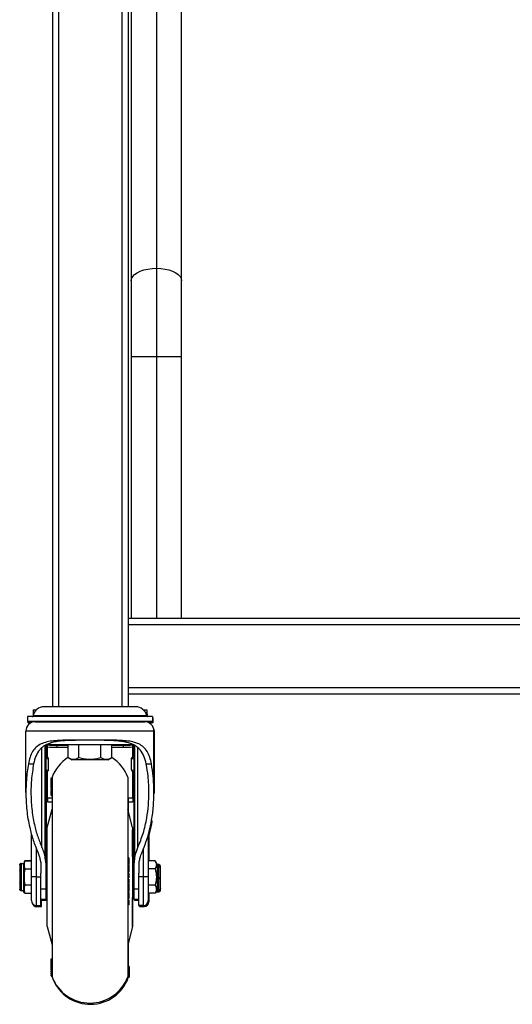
# Model space of a CAD drawing. Header units: millimetres. Extents: x -1710 to 1606, y -930 to 1956.
# Tile 19 of 27: x 1110 to 1358, y 0 to 496. Entities that reach past the tile are written whole.
import ezdxf

# ---------------------------------------------------------------- set-up
doc = ezdxf.new("R2010")
doc.units = ezdxf.units.MM

msp = doc.modelspace()

# ---------------------------------------------------------------- linework, layer by layer
at = {"color": 7, "linetype": 'Continuous', "lineweight": 25}
for p, q in [((1126.44, 806.93), (1126.44, 149.83)), ((1129.61, 753.08), (1129.61, 149.83)), ((1161.36, 753.08), (1161.36, 149.83)), ((1164.54, 753.08), (1164.54, 149.83)), ((1166.12, 753.08), (1166.12, 194.28)), ((1178.82, 753.08), (1178.82, 194.28)), ((1191.52, 194.28), (1191.52, 742.8)), ((1166.12, 326.27), (1191.52, 326.27)), ((1551.89, 194.28), (1164.54, 194.28)), ((1551.89, 191.11), (1164.54, 191.11)), ((1551.89, 159.36), (1164.54, 159.36)), ((1551.89, 156.18), (1164.54, 156.18)), ((1168.45, 149.83), (1122.27, 149.83)), ((1113.86, 144.95), (1113.86, 142.41)), ((1176.86, 144.95), (1113.86, 144.95)), ((1173.97, 145.28), (1116.75, 145.28)), ((1116.79, 148.39), (1116.79, 147.02)), ((1116.79, 148.39), (1118.5, 148.39)), ((1116.79, 148.23), (1118.34, 148.23)), ((1116.79, 147.02), (1117.4, 147.02)), ((1116.79, 146.98), (1117.38, 146.98)), ((1116.79, 146.98), (1116.79, 145.45)), ((1172.22, 148.39), (1173.94, 148.39)), ((1172.38, 148.23), (1173.94, 148.23)), ((1173.32, 147.02), (1173.94, 147.02)), ((1173.34, 146.98), (1173.94, 146.98)), ((1173.94, 148.39), (1173.94, 147.02)), ((1173.94, 146.98), (1173.94, 145.45)), ((1173.94, 146.11), (1174.19, 146.11)), ((1173.94, 146.01), (1174.19, 146.01)), ((1173.94, 145.62), (1174.11, 145.09)), ((1174.19, 146.11), (1174.19, 144.99)), ((1176.86, 144.95), (1176.86, 142.41)), ((1177.11, 144.3), (1176.86, 144.3)), ((1177.11, 144.3), (1177.11, 141.76)), ((1176.86, 142.41), (1113.86, 142.41)), ((1114.12, 142.41), (1114.12, 141.76)), ((1115.58, 141.76), (1114.12, 141.76)), ((1116.79, 142.41), (1116.79, 142.21)), ((1117.73, 142.32), (1172.99, 142.32)), ((1117.73, 142.32), (1172.99, 142.32)), ((1117.73, 142.32), (1117.73, 142.32)), ((1119.9, 142.41), (1119.97, 142.32)), ((1120, 142.32), (1119.93, 142.41)), ((1121.76, 142.41), (1121.83, 142.32)), ((1122.05, 142.32), (1121.99, 142.41)), ((1125.31, 142.41), (1125.38, 142.32)), ((1126, 142.32), (1125.94, 142.41)), ((1130.29, 142.41), (1130.35, 142.32)), ((1131.51, 142.32), (1131.47, 142.41)), ((1135.37, 142.32), (1135.44, 142.41)), ((1136.27, 142.41), (1136.34, 142.32)), ((1138.14, 142.32), (1138.12, 142.41)), ((1141.36, 142.32), (1141.43, 142.41)), ((1142.78, 142.41), (1142.85, 142.32)), ((1145.36, 142.32), (1145.36, 142.41)), ((1147.87, 142.32), (1147.94, 142.41)), ((1149.29, 142.41), (1149.36, 142.32)), ((1152.58, 142.32), (1152.6, 142.41)), ((1154.38, 142.32), (1154.45, 142.41)), ((1155.28, 142.41), (1155.35, 142.32)), ((1159.21, 142.32), (1159.25, 142.41)), ((1160.37, 142.32), (1160.43, 142.41)), ((1164.72, 142.32), (1164.78, 142.41)), ((1165.34, 142.32), (1165.41, 142.41)), ((1168.67, 142.32), (1168.73, 142.41)), ((1168.89, 142.32), (1168.96, 142.41)), ((1170.72, 142.32), (1170.79, 142.41)), ((1170.75, 142.32), (1170.82, 142.41)), ((1172.99, 142.32), (1172.99, 142.32)), ((1173.94, 142.41), (1173.94, 142.21)), ((1177.11, 141.76), (1175.1, 141.76)), ((1177.62, 137.62), (1113.1, 137.62)), ((1113.1, 106.73), (1113.1, 137.62)), ((1177.62, 106.73), (1177.62, 137.62)), ((1177.87, 137.01), (1177.62, 137.01)), ((1177.87, 106.12), (1177.87, 137.01)), ((1121.18, 79.03), (1121.18, 129.28)), ((1122.72, 130.37), (1122.72, 73.97)), ((1122.84, 73.46), (1122.84, 130.43)), ((1123.14, 130.55), (1123.14, 53)), ((1123.14, 130.55), (1123.14, 129.92)), ((1123.14, 129.92), (1123.14, 129.92)), ((1123.14, 129.14), (1123.93, 129.14)), ((1123.93, 124.63), (1123.93, 130.92)), ((1125.51, 130.81), (1165.21, 130.81)), ((1128.69, 130.52), (1134.36, 130.52)), ((1128.69, 130.52), (1128.69, 129.5)), ((1128.69, 129.5), (1134.36, 129.5)), ((1134.36, 124.3), (1134.36, 130.81)), ((1155.92, 132.99), (1134.8, 132.99)), ((1139.86, 124.3), (1139.86, 130.81)), ((1150.86, 124.3), (1150.86, 130.81)), ((1156.36, 124.3), (1156.36, 130.81)), ((1156.36, 130.52), (1162.03, 130.52)), ((1156.36, 129.5), (1162.03, 129.5)), ((1162.03, 130.52), (1162.03, 129.5)), ((1166.79, 130.92), (1166.79, 124.63)), ((1166.79, 129.14), (1167.59, 129.14)), ((1167.58, 130.58), (1167.58, 129.92)), ((1167.58, 129.92), (1167.59, 129.92)), ((1167.59, 53), (1167.59, 130.58)), ((1167.88, 130.44), (1167.88, 73.46)), ((1168, 73.97), (1168, 130.35)), ((1169.54, 79.03), (1169.54, 129.09)), ((1123.14, 127.04), (1123.93, 127.04)), ((1123.59, 124.71), (1123.14, 124.71)), ((1123.59, 124.71), (1123.14, 124.71)), ((1123.14, 124.38), (1123.59, 124.42)), ((1123.59, 124.42), (1123.59, 124.71)), ((1134.36, 124.3), (1136.35, 123.15)), ((1154.37, 123.15), (1156.36, 124.3)), ((1166.79, 127.04), (1167.59, 127.04)), ((1167.13, 124.71), (1167.13, 124.42)), ((1167.59, 124.71), (1167.13, 124.71)), ((1167.59, 124.71), (1167.13, 124.71)), ((1167.13, 124.42), (1167.59, 124.38)), ((1114.36, 121.04), (1117.02, 121.04)), ((1124.38, 123.61), (1123.14, 123.48)), ((1124.38, 123.92), (1124.38, 118.1)), ((1154.37, 123.15), (1136.35, 123.15)), ((1145.36, 123.15), (1145.36, 123.45)), ((1166.34, 118.1), (1166.34, 123.92)), ((1167.59, 123.48), (1166.34, 123.61)), ((1167.59, 123.54), (1166.35, 123.66)), ((1173.7, 121.04), (1176.36, 121.04)), ((1123.14, 117.97), (1124.38, 118.1)), ((1123.14, 117.29), (1123.75, 117.35)), ((1123.93, 103.78), (1123.93, 117.42)), ((1125.8, 110.19), (1125.8, 114.14)), ((1125.8, 114.14), (1126.31, 114.14)), ((1126.31, 114.36), (1126.31, 13.86)), ((1164.41, 114.36), (1164.41, 13.86)), ((1166.34, 118.1), (1167.59, 117.97)), ((1166.79, 117.42), (1166.79, 103.78)), ((1166.97, 117.35), (1167.59, 117.29)), ((1125.8, 110.44), (1126.31, 110.44)), ((1125.8, 110.41), (1126.31, 110.41)), ((1125.8, 110.36), (1126.31, 110.36)), ((1125.8, 110.34), (1126.31, 110.34)), ((1125.8, 110.02), (1125.8, 110.16)), ((1125.8, 110.02), (1126.31, 110.02)), ((1125.8, 110), (1126.31, 110)), ((1125.8, 108.96), (1125.8, 109.84)), ((1125.8, 109.76), (1126.31, 109.76)), ((1125.8, 109.38), (1126.31, 109.38)), ((1125.8, 109.13), (1126.31, 109.13)), ((1177.87, 106.12), (1177.62, 111.29)), ((1123.14, 108.05), (1123.93, 108.05)), ((1123.14, 107.6), (1123.93, 107.6)), ((1123.39, 107.6), (1123.39, 74.11)), ((1123.39, 106.24), (1123.93, 106.24)), ((1123.39, 105.76), (1123.93, 105.76)), ((1125.8, 108.96), (1126.31, 108.96)), ((1125.8, 108.2), (1125.8, 108.62)), ((1125.8, 108.02), (1126.31, 108.02)), ((1125.8, 107.92), (1126.31, 107.92)), ((1125.8, 105.18), (1125.8, 107.74)), ((1125.8, 107.4), (1126.31, 107.4)), ((1125.8, 107.13), (1126.31, 107.13)), ((1125.8, 106.72), (1126.31, 106.72)), ((1125.8, 106.46), (1126.31, 106.46)), ((1125.8, 105.49), (1126.31, 105.49)), ((1125.8, 105.18), (1126.31, 105.18)), ((1166.79, 108.05), (1167.59, 108.05)), ((1166.79, 107.6), (1167.59, 107.6)), ((1167.05, 107.6), (1167.05, 101.88)), ((1167.05, 106.24), (1167.59, 106.24)), ((1167.05, 105.76), (1167.59, 105.76)), ((1126.31, 103.78), (1123.93, 103.78)), ((1124.18, 101.88), (1124.18, 103.78)), ((1126.31, 101.88), (1124.18, 101.88)), ((1166.79, 103.78), (1164.41, 103.78)), ((1164.66, 103.78), (1164.66, 97.31)), ((1167.05, 101.88), (1164.66, 101.88)), ((1123.86, 89.11), (1126.31, 98.25)), ((1166.86, 89.11), (1164.41, 98.25)), ((1115.97, 52.2), (1115.97, 85.71)), ((1123.86, 39.11), (1123.86, 89.11)), ((1166.86, 89.11), (1166.86, 39.11)), ((1166.87, 87.88), (1166.86, 87.94)), ((1166.87, 74.49), (1166.87, 87.88)), ((1166.87, 87.88), (1166.87, 87.88)), ((1166.87, 74.49), (1166.87, 87.88)), ((1174.75, 85.59), (1174.75, 52.2)), ((1175.01, 84.98), (1175.01, 72.32)), ((1118.35, 78.65), (1118.35, 49.82)), ((1172.37, 49.82), (1172.37, 78.61)), ((1110, 70.2), (1110, 58.02)), ((1110.38, 70.87), (1110.38, 70.86)), ((1110.76, 70.97), (1111.94, 70.97)), ((1110.76, 70.97), (1110.76, 57.25)), ((1111.94, 70.97), (1111.94, 57.25)), ((1112.18, 71.13), (1112.57, 72.19)), ((1112.18, 71.13), (1112.18, 57.08)), ((1112.57, 72.19), (1112.57, 72.19)), ((1115.97, 72.19), (1112.57, 72.19)), ((1112.57, 72.19), (1115.97, 72.19)), ((1120.6, 71.54), (1120.6, 66)), ((1123.36, 74.11), (1123.14, 74.11)), ((1123.36, 54.11), (1123.36, 74.11)), ((1164.92, 73.81), (1164.41, 73.81)), ((1164.92, 73.44), (1164.41, 73.44)), ((1164.92, 73.19), (1164.41, 73.19)), ((1164.92, 71.6), (1164.41, 71.6)), ((1164.92, 71.23), (1164.41, 71.23)), ((1164.92, 70.64), (1164.41, 70.64)), ((1164.92, 70.21), (1164.41, 70.21)), ((1164.92, 73.81), (1164.92, 70.64)), ((1167.36, 74.11), (1167.36, 54.11)), ((1167.36, 74.11), (1167.59, 74.11)), ((1170.13, 66), (1170.13, 71.54)), ((1178.2, 72.32), (1174.75, 72.32)), ((1179.42, 70.21), (1178.2, 72.32)), ((1179.3, 70.53), (1179.29, 70.56)), ((1179.3, 70.53), (1179.3, 70.42)), ((1179.42, 58.01), (1179.42, 70.21)), ((1180.06, 70.36), (1179.54, 70.36)), ((1179.54, 56.64), (1179.54, 70.36)), ((1180.06, 69.44), (1179.54, 69.44)), ((1180.06, 56.64), (1180.06, 70.36)), ((1180.82, 63.65), (1180.82, 69.6)), ((1110.38, 67.62), (1110.38, 67.35)), ((1112.57, 68.26), (1112.57, 68.03)), ((1112.57, 68.26), (1115.97, 68.26)), ((1115.97, 68.03), (1112.57, 68.03)), ((1120.67, 49.82), (1120.67, 66)), ((1164.92, 68.68), (1164.41, 68.68)), ((1164.41, 66.51), (1164.92, 66.51)), ((1164.92, 66.51), (1164.41, 66.51)), ((1164.92, 65.87), (1164.41, 65.87)), ((1164.92, 65.87), (1164.92, 63.74)), ((1170.05, 49.82), (1170.05, 66)), ((1178.2, 68.22), (1174.75, 68.22)), ((1180.44, 69.27), (1180.44, 69.43)), ((1180.89, 67.19), (1180.82, 67.26)), ((1180.89, 66.7), (1180.82, 66.76)), ((1180.89, 59.86), (1180.89, 67.19)), ((1110.38, 60.86), (1110.38, 60.6)), ((1112.57, 60.19), (1115.97, 60.19)), ((1112.57, 60.19), (1112.57, 59.96)), ((1115.97, 59.96), (1112.57, 59.96)), ((1118.35, 64.17), (1120.67, 64.17)), ((1164.92, 63.76), (1164.41, 63.76)), ((1164.92, 63.74), (1164.41, 63.74)), ((1164.92, 63.05), (1164.41, 63.05)), ((1164.92, 63.03), (1164.41, 63.03)), ((1164.92, 61.01), (1164.41, 61.01)), ((1164.92, 60.63), (1164.41, 60.63)), ((1164.92, 63.05), (1164.92, 61.01)), ((1172.37, 64.17), (1170.05, 64.17)), ((1178.2, 60), (1174.75, 60)), ((1180.44, 63.35), (1180.44, 63.65)), ((1180.69, 63.66), (1180.69, 63.35)), ((1180.69, 59.97), (1180.76, 60.08)), ((1180.82, 57.4), (1180.82, 63.35)), ((1110.38, 57.36), (1110.38, 57.35)), ((1110.76, 57.25), (1111.94, 57.25)), ((1111.64, 57.25), (1112.14, 56.39)), ((1112.14, 56.39), (1112.44, 56.39)), ((1112.18, 57.08), (1112.57, 56.03)), ((1112.57, 56.03), (1115.97, 56.03)), ((1112.57, 56.03), (1112.57, 56.03)), ((1112.57, 56.03), (1115.97, 56.03)), ((1120.67, 58.23), (1123.14, 58.23)), ((1164.92, 58.48), (1164.41, 58.48)), ((1164.41, 56.78), (1164.92, 56.78)), ((1164.92, 56.36), (1164.41, 56.36)), ((1164.92, 55.79), (1164.41, 55.79)), ((1164.92, 55.77), (1164.41, 55.77)), ((1164.92, 54.86), (1164.41, 54.86)), ((1164.92, 56.36), (1164.92, 55.95)), ((1164.92, 55.78), (1164.92, 55.77)), ((1167.59, 58.23), (1170.05, 58.23)), ((1178.2, 55.9), (1174.75, 55.9)), ((1175.01, 55.9), (1175.01, 51.59)), ((1179.42, 58.01), (1178.2, 55.9)), ((1179.29, 56.44), (1178.52, 56.44)), ((1178.59, 56.57), (1178.92, 56.57)), ((1179.3, 57.42), (1178.92, 56.5)), ((1178.92, 56.57), (1178.99, 57.26)), ((1178.92, 56.44), (1178.92, 56.57)), ((1179.29, 56.44), (1179.3, 56.47)), ((1179.3, 56.47), (1179.3, 57.8)), ((1179.54, 56.64), (1180.06, 56.64)), ((1180.44, 57.57), (1180.44, 57.73)), ((1118.35, 49.82), (1120.67, 49.82)), ((1118.6, 49.82), (1118.6, 49.21)), ((1120.67, 53), (1123.14, 53)), ((1120.92, 49.21), (1120.92, 53)), ((1120.92, 52.39), (1123.39, 52.39)), ((1123.36, 54.11), (1123.14, 54.11)), ((1123.39, 54.11), (1123.39, 52.39)), ((1123.39, 53.98), (1123.7, 53.98)), ((1164.92, 54.04), (1164.41, 54.04)), ((1164.92, 53.32), (1164.41, 53.32)), ((1164.92, 52.62), (1164.41, 52.62)), ((1164.92, 52.58), (1164.41, 52.58)), ((1164.92, 51.64), (1164.41, 51.64)), ((1164.92, 50.8), (1164.41, 50.8)), ((1164.92, 50.09), (1164.41, 50.09)), ((1164.92, 54.04), (1164.92, 53.32)), ((1164.92, 50.8), (1164.92, 50.09)), ((1166.87, 39.12), (1166.87, 53.73)), ((1166.87, 39.12), (1166.87, 53.73)), ((1167.59, 53.98), (1167.02, 53.98)), ((1167.36, 54.11), (1167.59, 54.11)), ((1167.59, 53), (1170.05, 53)), ((1167.84, 52.39), (1167.84, 53)), ((1167.84, 52.39), (1170.05, 52.39)), ((1172.37, 49.82), (1170.05, 49.82)), ((1170.31, 49.21), (1170.31, 49.82)), ((1172.62, 49.21), (1172.62, 49.84)), ((1118.6, 49.22), (1120.92, 49.22)), ((1118.6, 49.21), (1120.92, 49.21)), ((1172.62, 49.22), (1170.31, 49.22)), ((1170.31, 49.21), (1172.62, 49.21)), ((1123.86, 39.11), (1126.31, 29.97)), ((1166.86, 39.11), (1164.41, 29.97)), ((1166.87, 39.12), (1164.66, 30.68)), ((1166.87, 39.12), (1166.87, 39.12)), ((1164.66, 30.91), (1164.66, 19.1)), ((1125.8, 17.36), (1125.8, 22.93)), ((1125.8, 22.93), (1126.31, 22.93)), ((1125.8, 18.75), (1126.31, 18.75)), ((1125.8, 18.5), (1126.31, 18.5)), ((1125.8, 17.61), (1126.31, 17.61)), ((1125.8, 17.36), (1126.31, 17.36)), ((1125.8, 16.21), (1126.31, 16.21)), ((1125.8, 16.12), (1126.31, 16.12)), ((1125.8, 16.03), (1126.31, 16.03)), ((1125.8, 15.02), (1126.31, 15.02)), ((1125.8, 14.98), (1126.31, 14.98)), ((1164.92, 19.1), (1164.41, 19.1)), ((1164.92, 18.81), (1164.41, 18.81)), ((1164.92, 18.49), (1164.41, 18.49)), ((1164.92, 17.84), (1164.41, 17.84)), ((1164.92, 16.87), (1164.41, 16.87)), ((1164.92, 15.74), (1164.41, 15.74)), ((1164.92, 15.37), (1164.41, 15.37)), ((1164.92, 15.32), (1164.41, 15.32)), ((1164.92, 15.03), (1164.41, 15.03)), ((1164.92, 14.95), (1164.41, 14.95)), ((1164.92, 19.1), (1164.92, 17.84)), ((1165.17, 19.02), (1164.92, 19.02)), ((1165.17, 18.92), (1164.92, 18.92)), ((1165.17, 18.26), (1164.92, 18.26)), ((1165.17, 18.19), (1164.92, 18.19)), ((1165.17, 18.04), (1164.92, 18.04)), ((1164.92, 15.56), (1164.92, 14.08)), ((1165.17, 19.02), (1165.17, 13.99)), ((1125.8, 14.33), (1126.31, 14.33)), ((1125.8, 14.32), (1126.31, 14.32)), ((1125.8, 14.15), (1126.31, 14.15)), ((1125.8, 14.14), (1125.8, 14.15)), ((1125.8, 14.14), (1126.31, 14.14)), ((1125.8, 14.13), (1126.31, 14.13)), ((1164.92, 14.21), (1164.41, 14.21)), ((1164.92, 14.16), (1164.41, 14.16)), ((1164.92, 14.08), (1164.41, 14.08)), ((1164.66, 14.05), (1164.66, 13.25)), ((1165.17, 14.05), (1164.66, 14.05)), ((1165.17, 13.99), (1164.66, 13.99)), ((1165.17, 13.65), (1164.66, 13.65)), ((1164.66, 13.64), (1165.17, 13.64)), ((1165.17, 13.48), (1164.66, 13.48)), ((1165.17, 13.47), (1164.66, 13.47)), ((1165.17, 13.46), (1164.66, 13.46)), ((1165.17, 14.41), (1164.92, 14.41)), ((1165.17, 14.35), (1164.92, 14.35)), ((1165.17, 13.82), (1165.17, 13.65)), ((1165.17, 13.48), (1165.17, 13.46))]:
    msp.add_line(p, q, dxfattribs=at)
at = {"color": 7, "linetype": 'Continuous', "lineweight": 25, "flags": 128}
for points in [[(1166.12, 364.37), (1166.32, 365.47), (1166.89, 366.54), (1167.83, 367.54), (1169.1, 368.45), (1170.66, 369.23), (1172.47, 369.87), (1174.48, 370.33), (1176.62, 370.62), (1178.82, 370.72)], [(1178.82, 370.72), (1181.03, 370.62), (1183.17, 370.33), (1185.17, 369.87), (1186.99, 369.23), (1188.55, 368.45), (1189.82, 367.54), (1190.76, 366.54), (1191.33, 365.47), (1191.52, 364.37)], [(1125.51, 130.81), (1125.06, 130.83), (1124.31, 130.95)], [(1165.21, 130.81), (1165.66, 130.83), (1166.61, 131)]]:
    msp.add_lwpolyline(points, dxfattribs=at)
at = {"color": 7, "linetype": 'Continuous', "lineweight": 25}
for centre, radius, start, end in [((1122.27, 144.21), 5.62, 90, 169.0741), ((1168.45, 144.21), 5.62, 10.9259, 90), ((1116.35, 145.35), 0.406, 270, 349.0741), ((1174.37, 145.35), 0.406, 190.9259, 270), ((1117.8, 137.62), 4.7, 90.8755, 180), ((1172.92, 137.62), 4.7, 0, 89.1245), ((1173.17, 137.01), 4.7, 360, 26.6494), ((1123.34, 119.79), 10.14, 86.6597, 91.1123), ((1127.5, 191.82), 61.31, 266.6597, 271.1123), ((1127.5, 190.8), 61.31, 266.6597, 271.1123), ((1163.22, 191.82), 61.31, 268.8877, 273.3403), ((1163.22, 190.8), 61.31, 268.8877, 273.3403), ((1167.38, 119.79), 10.14, 88.8877, 93.3403), ((1123.59, 123.92), 0.787, 0, 90), ((1123.59, 123.92), 0.785, 0.1449, 90.1441), ((1145.36, 107.29), 20.32, 123.1096, 159.6359), ((1145.36, 107.29), 20.32, 20.3641, 56.8904), ((1167.13, 123.92), 0.787, 90, 180), ((1167.13, 123.92), 0.785, 89.8559, 179.8551), ((1123.36, 74.61), 0.5, 270, 0), ((1167.36, 74.61), 0.5, 180, 270), ((1110.76, 70.21), 0.762, 90, 120), ((1111.94, 71.22), 0.254, 270, 340), ((1179.54, 70.61), 0.254, 200, 270), ((1179.54, 69.72), 0.285, 246.7113, 270.1771), ((1180.06, 69.6), 0.762, 0, 90), ((1180.06, 68.59), 0.854, 63.698, 90.1734), ((1117.75, -72.27), 136.45, 89.75, 90.75), ((1172.97, -72.27), 136.45, 89.25, 90.25), ((1110.76, 58.01), 0.762, 240, 270), ((1111.94, 57), 0.254, 20, 90), ((1179.54, 56.39), 0.254, 90, 160), ((1180.06, 57.4), 0.762, 270, 360), ((1118.35, 52.2), 2.38, 180.0003, 270.0003), ((1118.6, 51.59), 2.38, 194.6436, 270), ((1118.6, 51.6), 2.38, 194.8222, 270.0051), ((1123.36, 53.61), 0.5, 0, 90), ((1167.36, 53.61), 0.5, 90, 180), ((1172.37, 52.2), 2.38, 270, 0), ((1172.62, 51.59), 2.38, 270, 0), ((1145.36, 20.93), 20.32, 200.3641, 339.6359), ((1145.61, 20.32), 20.32, 201.6888, 339.6359)]:
    msp.add_arc(centre, radius, start, end, dxfattribs=at)
for points, knots in [([(1134.8, 132.99), (1133.45, 132.99), (1130.76, 132.97), (1127.03, 132.74), (1123.65, 132.21), (1120.7, 131.21), (1118.28, 129.64), (1116.43, 127.4), (1115.12, 124.56), (1114.61, 122.21), (1114.36, 121.04)], [0, 0, 0, 0, 0.1250664, 0.2497479, 0.3751881, 0.49998, 0.6252151, 0.749728, 0.8749964, 1, 1, 1, 1]), ([(1173.7, 121.04), (1173.37, 122.42), (1172.7, 125.18), (1170.79, 128.33), (1168.51, 130.2), (1166.27, 131.25), (1164.54, 131.8), (1162.8, 132.19), (1161.12, 132.45), (1159.34, 132.65), (1157.46, 132.78), (1155.42, 132.88), (1153.08, 132.94), (1150.63, 132.97), (1147.99, 132.98), (1145.33, 132.98), (1142.67, 132.98), (1140.04, 132.97), (1137.59, 132.94), (1134.82, 132.86), (1131.96, 132.71), (1128.99, 132.39), (1125.82, 131.77), (1123.25, 130.79), (1121.28, 129.44), (1119.61, 127.8), (1118.02, 125.18), (1117.35, 122.42), (1117.02, 121.04)], [0, 0, 0, 0, 0.062401, 0.124656, 0.187211, 0.218106, 0.249984, 0.273883, 0.299359, 0.324108, 0.348623, 0.375421, 0.404005, 0.437816, 0.466295, 0.500502, 0.534485, 0.562755, 0.596701, 0.625404, 0.668412, 0.709584, 0.750259, 0.813224, 0.844425, 0.875476, 0.937591, 1, 1, 1, 1]), ([(1176.36, 121.04), (1176.11, 122.21), (1175.6, 124.55), (1174.29, 127.39), (1172.45, 129.63), (1170.03, 131.21), (1167.09, 132.21), (1163.71, 132.74), (1159.98, 132.97), (1157.28, 132.99), (1155.92, 132.99)], [0, 0, 0, 0, 0.124767, 0.24986, 0.374248, 0.499468, 0.624217, 0.749398, 0.874364, 1, 1, 1, 1]), ([(1123.59, 124.42), (1123.7, 124.4), (1123.93, 124.37), (1124.19, 124.15), (1124.35, 123.87), (1124.37, 123.69), (1124.38, 123.61)], [0, 0, 0, 0, 0.279896, 0.57511, 0.797694, 1, 1, 1, 1]), ([(1134.36, 124.3), (1134.81, 124.06), (1135.71, 123.6), (1137.11, 123.37), (1138.51, 123.59), (1139.41, 124.06), (1139.86, 124.3)], [0, 0, 0, 0, 0.249726, 0.499061, 0.749659, 1, 1, 1, 1]), ([(1139.86, 124.3), (1140.77, 124.06), (1142.57, 123.58), (1144.43, 123.49), (1145.36, 123.45)], [0, 0, 0, 0, 0.501679, 1, 1, 1, 1]), ([(1145.36, 123.45), (1146.3, 123.49), (1148.16, 123.58), (1149.96, 124.06), (1150.86, 124.3)], [0, 0, 0, 0, 0.5019368, 1, 1, 1, 1]), ([(1150.86, 124.3), (1151.31, 124.06), (1152.21, 123.6), (1153.61, 123.37), (1155, 123.59), (1155.91, 124.06), (1156.36, 124.3)], [0, 0, 0, 0, 0.249726, 0.499061, 0.749659, 1, 1, 1, 1]), ([(1166.35, 123.66), (1166.36, 123.73), (1166.38, 123.88), (1166.49, 124.08), (1166.66, 124.26), (1166.88, 124.39), (1167.05, 124.41), (1167.13, 124.42)], [0, 0, 0, 0, 0.170906, 0.35628, 0.551186, 0.781901, 1, 1, 1, 1]), ([(1114.36, 121.04), (1113.96, 118.39), (1113.23, 113.64), (1113.14, 108.85), (1113.1, 106.73)], [0, 0, 0, 0, 0.556714, 1, 1, 1, 1]), ([(1117.02, 121.04), (1116.58, 118.4), (1115.78, 113.65), (1115.69, 108.85), (1115.64, 106.73)], [0, 0, 0, 0, 0.556109, 1, 1, 1, 1]), ([(1166.34, 123.61), (1166.34, 123.62), (1166.34, 123.64), (1166.35, 123.65), (1166.35, 123.66)], [0, 0, 0, 0, 0.559938, 1, 1, 1, 1]), ([(1175.08, 106.73), (1175.01, 109.43), (1174.88, 114.23), (1174.06, 118.97), (1173.7, 121.04)], [0, 0, 0, 0, 0.564381, 1, 1, 1, 1]), ([(1177.62, 106.73), (1177.55, 109.43), (1177.44, 114.22), (1176.69, 118.97), (1176.36, 121.04)], [0, 0, 0, 0, 0.5637002, 1, 1, 1, 1]), ([(1124.38, 118.1), (1124.37, 118.02), (1124.36, 117.87), (1124.26, 117.66), (1124.08, 117.48), (1123.89, 117.37), (1123.75, 117.36), (1123.7, 117.36)], [0, 0, 0, 0, 0.187513, 0.39198, 0.607722, 0.863014, 1, 1, 1, 1]), ([(1166.34, 118.1), (1166.35, 118.02), (1166.36, 117.87), (1166.46, 117.66), (1166.64, 117.48), (1166.83, 117.37), (1166.97, 117.36), (1167.02, 117.36)], [0, 0, 0, 0, 0.187513, 0.39198, 0.607722, 0.863014, 1, 1, 1, 1]), ([(1113.1, 106.73), (1113.19, 103.76), (1113.37, 97.85), (1114.76, 89.79), (1116.64, 82.71), (1118.31, 78.64), (1119.12, 76.66)], [0, 0, 0, 0, 0.290502, 0.578161, 0.79539, 1, 1, 1, 1]), ([(1115.64, 106.73), (1115.73, 103.99), (1115.89, 98.55), (1117.17, 91.13), (1118.9, 84.6), (1120.44, 80.85), (1121.18, 79.03)], [0, 0, 0, 0, 0.290502, 0.578161, 0.79539, 1, 1, 1, 1]), ([(1125.8, 108.02), (1125.8, 108.14), (1125.8, 108.29), (1125.8, 108.65), (1125.8, 108.74)], [0, 0, 0, 0, 0.755521, 1, 1, 1, 1]), ([(1169.54, 79.03), (1170.47, 81.38), (1172.41, 86.23), (1173.99, 93.39), (1174.92, 100.29), (1175.03, 104.58), (1175.08, 106.73)], [0, 0, 0, 0, 0.262723, 0.544014, 0.771841, 1, 1, 1, 1]), ([(1171.6, 76.66), (1172.29, 78.33), (1173.71, 81.75), (1175.29, 87.15), (1176.58, 93.18), (1177.45, 99.74), (1177.56, 104.4), (1177.62, 106.73)], [0, 0, 0, 0, 0.172696, 0.354911, 0.544079, 0.771874, 1, 1, 1, 1]), ([(1174.75, 84.13), (1174.99, 84.91), (1175.81, 87.57), (1176.46, 90.42), (1176.72, 92.49), (1176.74, 92.64)], [0, 0, 0, 0, 0.279941, 0.947669, 1, 1, 1, 1]), ([(1119.12, 76.66), (1119.39, 75.98), (1119.89, 74.72), (1120.16, 73.42), (1120.28, 72.83)], [0, 0, 0, 0, 0.546665, 1, 1, 1, 1]), ([(1121.18, 79.03), (1121.54, 78.13), (1122.2, 76.47), (1122.56, 74.75), (1122.72, 73.97)], [0, 0, 0, 0, 0.546665, 1, 1, 1, 1]), ([(1168, 73.97), (1168.21, 74.96), (1168.58, 76.68), (1169.25, 78.33), (1169.54, 79.03)], [0, 0, 0, 0, 0.573858, 1, 1, 1, 1]), ([(1170.44, 72.83), (1170.6, 73.58), (1170.88, 74.88), (1171.39, 76.13), (1171.6, 76.66)], [0, 0, 0, 0, 0.573858, 1, 1, 1, 1]), ([(1110, 70.2), (1110, 70.27), (1110.01, 70.4), (1110.1, 70.59), (1110.22, 70.75), (1110.33, 70.83), (1110.38, 70.86)], [0, 0, 0, 0, 0.248575, 0.500129, 0.75045, 1, 1, 1, 1]), ([(1110.38, 70.86), (1110.33, 70.83), (1110.22, 70.75), (1110.1, 70.59), (1110.02, 70.4), (1110.01, 70.27), (1110, 70.2)], [0, 0, 0, 0, 0.248957, 0.500938, 0.750326, 1, 1, 1, 1]), ([(1120.28, 72.83), (1120.33, 72.58), (1120.41, 72.15), (1120.54, 71.73), (1120.6, 71.54)], [0, 0, 0, 0, 0.566265, 1, 1, 1, 1]), ([(1122.72, 73.97), (1122.73, 73.87), (1122.77, 73.7), (1122.81, 73.54), (1122.84, 73.46)], [0, 0, 0, 0, 0.5651099, 1, 1, 1, 1]), ([(1123.14, 71.32), (1123.12, 71.73), (1123.09, 72.45), (1122.91, 73.16), (1122.84, 73.46)], [0, 0, 0, 0, 0.569119, 1, 1, 1, 1]), ([(1164.92, 70.21), (1164.92, 70.11), (1164.92, 69.91), (1164.92, 69.39), (1164.92, 68.95), (1164.92, 68.68)], [0, 0, 0, 0, 0.2803011, 0.5606817, 1, 1, 1, 1]), ([(1167.88, 73.46), (1167.79, 73.07), (1167.62, 72.36), (1167.59, 71.64), (1167.59, 71.32)], [0, 0, 0, 0, 0.551887, 1, 1, 1, 1]), ([(1167.88, 73.46), (1167.91, 73.56), (1167.96, 73.72), (1167.99, 73.89), (1168, 73.97)], [0, 0, 0, 0, 0.55501, 1, 1, 1, 1]), ([(1170.13, 71.54), (1170.19, 71.78), (1170.32, 72.2), (1170.4, 72.64), (1170.44, 72.83)], [0, 0, 0, 0, 0.5539, 1, 1, 1, 1]), ([(1178.2, 72.32), (1178.52, 71.64), (1179.16, 70.27), (1178.52, 68.9), (1178.2, 68.22)], [0, 0, 0, 0, 0.499067, 1, 1, 1, 1]), ([(1179.22, 70.56), (1179.26, 70.56), (1179.31, 70.56), (1179.29, 70.56), (1179.29, 70.56)], [0, 0, 0, 0, 0.999881, 1, 1, 1, 1]), ([(1110.38, 67.62), (1110.33, 67.6), (1110.22, 67.56), (1110.1, 67.48), (1110.02, 67.39), (1110.01, 67.32), (1110, 67.29)], [0, 0, 0, 0, 0.248442, 0.499857, 0.749403, 1, 1, 1, 1]), ([(1110, 67.02), (1110, 67.06), (1110.01, 67.12), (1110.09, 67.22), (1110.22, 67.3), (1110.33, 67.34), (1110.38, 67.35)], [0, 0, 0, 0, 0.248229, 0.499413, 0.748928, 1, 1, 1, 1]), ([(1112.57, 68.03), (1112.38, 66.72), (1112.01, 64.11), (1112.38, 61.49), (1112.57, 60.19)], [0, 0, 0, 0, 0.500756, 1, 1, 1, 1]), ([(1164.92, 68.68), (1164.92, 68.39), (1164.92, 67.81), (1164.92, 67.1), (1164.92, 66.63), (1164.92, 66.55), (1164.92, 66.51)], [0, 0, 0, 0, 0.279924, 0.559467, 0.779641, 1, 1, 1, 1]), ([(1178.2, 68.22), (1178.52, 66.85), (1179.16, 64.11), (1178.52, 61.37), (1178.2, 60)], [0, 0, 0, 0, 0.49986, 1, 1, 1, 1]), ([(1180.82, 68.85), (1180.82, 68.91), (1180.81, 69.03), (1180.73, 69.19), (1180.61, 69.33), (1180.5, 69.39), (1180.44, 69.43)], [0, 0, 0, 0, 0.2484952, 0.499977, 0.7502054, 1, 1, 1, 1]), ([(1180.44, 69.27), (1180.5, 69.24), (1180.61, 69.18), (1180.73, 69.03), (1180.81, 68.87), (1180.82, 68.76), (1180.82, 68.7)], [0, 0, 0, 0, 0.248876, 0.500728, 0.748909, 1, 1, 1, 1]), ([(1110.38, 60.86), (1110.33, 60.88), (1110.22, 60.92), (1110.1, 61), (1110.02, 61.09), (1110.01, 61.16), (1110, 61.19)], [0, 0, 0, 0, 0.248442, 0.499857, 0.749403, 1, 1, 1, 1]), ([(1110, 60.93), (1110, 60.9), (1110.01, 60.83), (1110.09, 60.74), (1110.22, 60.66), (1110.33, 60.62), (1110.38, 60.6)], [0, 0, 0, 0, 0.248229, 0.499413, 0.748928, 1, 1, 1, 1]), ([(1164.92, 60.63), (1164.92, 60.57), (1164.92, 60.45), (1164.92, 59.85), (1164.92, 59.17), (1164.92, 58.71), (1164.92, 58.48)], [0, 0, 0, 0, 0.279605, 0.559204, 0.779475, 1, 1, 1, 1]), ([(1178.2, 60), (1178.52, 59.32), (1179.16, 57.95), (1178.52, 56.58), (1178.2, 55.9)], [0, 0, 0, 0, 0.499067, 1, 1, 1, 1]), ([(1180.82, 63.65), (1180.82, 63.65), (1180.81, 63.65), (1180.73, 63.65), (1180.61, 63.65), (1180.5, 63.65), (1180.44, 63.65)], [0, 0, 0, 0, 0.248229, 0.499413, 0.748928, 1, 1, 1, 1]), ([(1180.44, 63.35), (1180.5, 63.35), (1180.61, 63.35), (1180.73, 63.35), (1180.81, 63.35), (1180.82, 63.35), (1180.82, 63.35)], [0, 0, 0, 0, 0.248442, 0.499857, 0.749403, 1, 1, 1, 1]), ([(1110.38, 57.36), (1110.33, 57.39), (1110.22, 57.47), (1110.1, 57.63), (1110.02, 57.82), (1110.01, 57.95), (1110, 58.02)], [0, 0, 0, 0, 0.248441, 0.499856, 0.749405, 1, 1, 1, 1]), ([(1110, 58.02), (1110, 57.95), (1110.01, 57.82), (1110.1, 57.63), (1110.22, 57.47), (1110.33, 57.39), (1110.38, 57.36)], [0, 0, 0, 0, 0.2486628, 0.5003143, 0.7507386, 1, 1, 1, 1]), ([(1164.92, 58.48), (1164.92, 58.21), (1164.92, 57.65), (1164.92, 57.08), (1164.92, 56.82), (1164.92, 56.81), (1164.92, 56.8)], [0, 0, 0, 0, 0.3291348, 0.6582084, 0.9177658, 1, 1, 1, 1]), ([(1164.92, 55.77), (1164.92, 55.74), (1164.92, 55.67), (1164.92, 55.43), (1164.92, 55.15), (1164.92, 54.96), (1164.92, 54.86)], [0, 0, 0, 0, 0.279999, 0.559333, 0.779584, 1, 1, 1, 1]), ([(1164.92, 54.86), (1164.92, 54.71), (1164.92, 54.43), (1164.92, 54.16), (1164.92, 54.04)], [0, 0, 0, 0, 0.559716, 1, 1, 1, 1]), ([(1180.82, 58.3), (1180.82, 58.24), (1180.81, 58.13), (1180.73, 57.97), (1180.61, 57.83), (1180.5, 57.76), (1180.44, 57.73)], [0, 0, 0, 0, 0.248229, 0.499413, 0.748928, 1, 1, 1, 1]), ([(1180.44, 57.57), (1180.5, 57.61), (1180.61, 57.67), (1180.73, 57.81), (1180.81, 57.97), (1180.82, 58.09), (1180.82, 58.15)], [0, 0, 0, 0, 0.248442, 0.499857, 0.749403, 1, 1, 1, 1]), ([(1164.92, 52.58), (1164.92, 52.54), (1164.92, 52.46), (1164.92, 52.21), (1164.92, 51.92), (1164.92, 51.73), (1164.92, 51.64)], [0, 0, 0, 0, 0.280057, 0.55931, 0.779597, 1, 1, 1, 1]), ([(1164.92, 51.64), (1164.92, 51.48), (1164.92, 51.2), (1164.92, 50.92), (1164.92, 50.8)], [0, 0, 0, 0, 0.559653, 1, 1, 1, 1]), ([(1125.8, 16.21), (1125.8, 16.33), (1125.8, 16.51), (1125.8, 16.92), (1125.8, 17.07)], [0, 0, 0, 0, 0.641166, 1, 1, 1, 1]), ([(1125.8, 15.02), (1125.8, 15.12), (1125.8, 15.27), (1125.8, 15.67), (1125.8, 15.8)], [0, 0, 0, 0, 0.671413, 1, 1, 1, 1]), ([(1164.92, 17.84), (1164.92, 17.7), (1164.92, 17.46), (1164.92, 17.05), (1164.92, 16.87)], [0, 0, 0, 0, 0.5628387, 1, 1, 1, 1]), ([(1164.92, 16.87), (1164.92, 16.73), (1164.92, 16.44), (1164.92, 16.08), (1164.92, 15.83), (1164.92, 15.77), (1164.92, 15.74)], [0, 0, 0, 0, 0.2794633, 0.559214, 0.7793643, 1, 1, 1, 1]), ([(1164.92, 15.74), (1164.92, 15.7), (1164.92, 15.67), (1164.92, 15.74), (1164.92, 15.75)], [0, 0, 0, 0, 0.914456, 1, 1, 1, 1]), ([(1125.8, 14.33), (1125.8, 14.38), (1125.8, 14.43), (1125.8, 14.68), (1125.8, 14.69)], [0, 0, 0, 0, 0.938155, 1, 1, 1, 1])]:
    msp.add_open_spline(points, degree=3, knots=knots, dxfattribs=at)
for points in [[(1112.57, 72.19), (1112.38, 71.53), (1112.01, 70.22), (1112.38, 68.92), (1112.57, 68.26)], [(1112.57, 59.96), (1112.38, 59.3), (1112.01, 57.99), (1112.38, 56.69), (1112.57, 56.03)]]:
    msp.add_open_spline(points, degree=3, dxfattribs=at)

doc.saveas('drawing.dxf')
